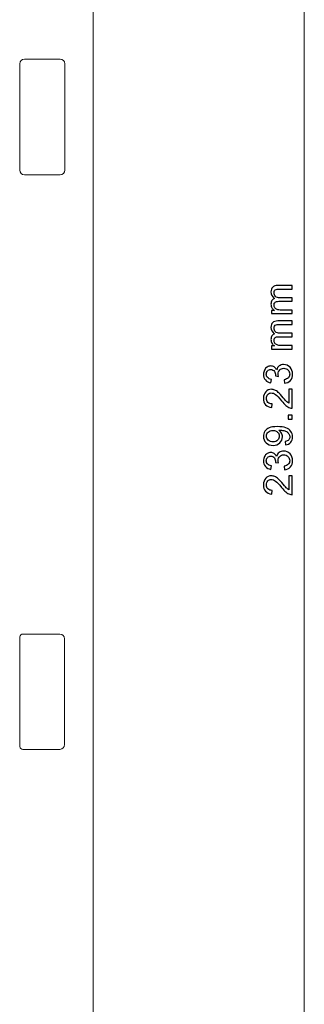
# Model space of a CAD drawing. Header units: millimetres. Extents: x -594 to 595, y -419 to 422.
# Tile 119 of 124: x 414 to 444, y 112 to 217. Entities that reach past the tile are written whole.
import ezdxf

# ---------------------------------------------------------------- set-up
doc = ezdxf.new("R2010")
doc.units = ezdxf.units.MM
doc.header["$MEASUREMENT"] = 0
doc.layers.add('layer 1', color=7, linetype='Continuous')

msp = doc.modelspace()

# ---------------------------------------------------------------- linework, layer by layer
at = {"layer": 'layer 1', "lineweight": 9}
for points in [[(421.7704, 298.5688), (421.7704, 298.5688), (421.7704, 51.0157), (421.7704, 51.0157)], [(414.481, 212.3653), (414.2049, 212.3655), (413.9812, 212.1421), (413.9812, 211.8659)], [(418.2759, 212.3653), (418.2759, 212.3653), (414.481, 212.3653), (414.481, 212.3653)], [(418.7747, 211.8659), (418.7747, 212.1417), (418.5517, 212.365), (418.2759, 212.3653)], [(413.9812, 211.8659), (413.9812, 211.8659), (413.9812, 200.5711), (413.9812, 200.5711)], [(418.7747, 211.8659), (418.7747, 211.8659), (418.7747, 200.5711), (418.7747, 200.5711)], [(413.9812, 200.5711), (413.9812, 200.2949), (414.2049, 200.0715), (414.481, 200.0718)], [(418.2759, 200.0718), (418.2759, 200.0718), (414.481, 200.0718), (414.481, 200.0718)], [(418.2759, 200.0718), (418.5517, 200.0721), (418.7747, 200.2953), (418.7747, 200.5711)], [(414.0089, 151.0472), (414.0089, 151.0472), (414.0089, 139.3899), (414.0089, 139.3899)], [(414.3086, 151.3375), (414.1468, 151.3376), (414.0144, 151.2095), (414.009, 151.0479)], [(418.2459, 151.3357), (418.2459, 151.3357), (414.3086, 151.3375), (414.3086, 151.3375)], [(418.745, 150.8364), (418.745, 151.1123), (418.5218, 151.3356), (418.2459, 151.3357)], [(418.745, 150.8364), (418.745, 150.8364), (418.745, 139.6006), (418.745, 139.6006)], [(414.009, 139.3892), (414.0144, 139.2275), (414.1468, 139.0995), (414.3086, 139.0995)], [(418.2459, 139.1013), (418.2459, 139.1013), (414.3086, 139.0995), (414.3086, 139.0995)], [(418.2459, 139.1013), (418.5218, 139.1015), (418.745, 139.3247), (418.745, 139.6006)]]:
    msp.add_open_spline(points, degree=3, dxfattribs=at)
at = {"layer": 'layer 1', "color": 155, "lineweight": 9}
msp.add_open_spline([(444.1835, 296.7185), (444.1835, 296.7185), (444.1835, 57.4902), (444.1835, 57.4902)], degree=3, dxfattribs=at)
at = {"layer": 'layer 1', "color": 155}
for points, knots in [([(442.8922, 185.3461), (442.8922, 185.3461), (440.6951, 185.3461), (440.6951, 185.3461), (440.6951, 185.3461), (440.6951, 185.3461), (440.6951, 185.6805), (440.6951, 185.6805), (440.6951, 185.6805), (440.6951, 185.6805), (441.0056, 185.6805), (441.0056, 185.6805), (441.0056, 185.6805), (440.8983, 185.749), (440.8115, 185.8407), (440.7466, 185.955), (440.7466, 185.955), (440.681, 186.0693), (440.6486, 186.1991), (440.6486, 186.3452), (440.6486, 186.3452), (440.6486, 186.5074), (440.6824, 186.6408), (440.7494, 186.7445), (440.7494, 186.7445), (440.8172, 186.8482), (440.911, 186.9216), (441.0324, 186.9639), (441.0324, 186.9639), (440.7763, 187.1389), (440.6486, 187.3654), (440.6486, 187.6448), (440.6486, 187.6448), (440.6486, 187.8635), (440.7085, 188.0321), (440.8292, 188.1492), (440.8292, 188.1492), (440.9498, 188.2671), (441.1354, 188.3263), (441.3859, 188.3263), (441.3859, 188.3263), (441.3859, 188.3263), (442.8922, 188.3263), (442.8922, 188.3263), (442.8922, 188.3263), (442.8922, 188.3263), (442.8922, 187.9538), (442.8922, 187.9538), (442.8922, 187.9538), (442.8922, 187.9538), (441.5093, 187.9538), (441.5093, 187.9538), (441.5093, 187.9538), (441.3612, 187.9538), (441.2539, 187.9411), (441.1883, 187.9171), (441.1883, 187.9171), (441.1227, 187.8931), (441.0705, 187.8494), (441.0303, 187.7852), (441.0303, 187.7852), (440.99, 187.7217), (440.9703, 187.6469), (440.9703, 187.5615), (440.9703, 187.5615), (440.9703, 187.4063), (441.0218, 187.2779), (441.1241, 187.1756), (441.1241, 187.1756), (441.2271, 187.0733), (441.3915, 187.0225), (441.6173, 187.0225), (441.6173, 187.0225), (441.6173, 187.0225), (442.8922, 187.0225), (442.8922, 187.0225), (442.8922, 187.0225), (442.8922, 187.0225), (442.8922, 186.65), (442.8922, 186.65), (442.8922, 186.65), (442.8922, 186.65), (441.4663, 186.65), (441.4663, 186.65), (441.4663, 186.65), (441.3012, 186.65), (441.177, 186.6196), (441.0945, 186.5589), (441.0945, 186.5589), (441.0119, 186.4983), (440.9703, 186.3988), (440.9703, 186.2612), (440.9703, 186.2612), (440.9703, 186.1568), (440.9978, 186.0601), (441.0528, 185.9712), (441.0528, 185.9712), (441.1079, 185.8823), (441.1883, 185.8181), (441.2948, 185.7779), (441.2948, 185.7779), (441.4007, 185.7384), (441.5538, 185.7186), (441.7534, 185.7186), (441.7534, 185.7186), (441.7534, 185.7186), (442.8922, 185.7186), (442.8922, 185.7186), (442.8922, 185.7186), (442.8922, 185.7186), (442.8922, 185.3461), (442.8922, 185.3461)], [0, 0, 0, 0, 0.03448276, 0.03448276, 0.03448276, 0.03448276, 0.06896552, 0.06896552, 0.06896552, 0.06896552, 0.10344828, 0.10344828, 0.10344828, 0.10344828, 0.13793103, 0.13793103, 0.13793103, 0.13793103, 0.17241379, 0.17241379, 0.17241379, 0.17241379, 0.20689655, 0.20689655, 0.20689655, 0.20689655, 0.24137931, 0.24137931, 0.24137931, 0.24137931, 0.27586207, 0.27586207, 0.27586207, 0.27586207, 0.31034483, 0.31034483, 0.31034483, 0.31034483, 0.34482759, 0.34482759, 0.34482759, 0.34482759, 0.37931034, 0.37931034, 0.37931034, 0.37931034, 0.4137931, 0.4137931, 0.4137931, 0.4137931, 0.44827586, 0.44827586, 0.44827586, 0.44827586, 0.48275862, 0.48275862, 0.48275862, 0.48275862, 0.51724138, 0.51724138, 0.51724138, 0.51724138, 0.55172414, 0.55172414, 0.55172414, 0.55172414, 0.5862069, 0.5862069, 0.5862069, 0.5862069, 0.62068966, 0.62068966, 0.62068966, 0.62068966, 0.65517241, 0.65517241, 0.65517241, 0.65517241, 0.68965517, 0.68965517, 0.68965517, 0.68965517, 0.72413793, 0.72413793, 0.72413793, 0.72413793, 0.75862069, 0.75862069, 0.75862069, 0.75862069, 0.79310345, 0.79310345, 0.79310345, 0.79310345, 0.82758621, 0.82758621, 0.82758621, 0.82758621, 0.86206897, 0.86206897, 0.86206897, 0.86206897, 0.89655172, 0.89655172, 0.89655172, 0.89655172, 0.93103448, 0.93103448, 0.93103448, 0.93103448, 1, 1, 1, 1]), ([(442.8922, 181.5846), (442.8922, 181.5846), (440.6951, 181.5846), (440.6951, 181.5846), (440.6951, 181.5846), (440.6951, 181.5846), (440.6951, 181.919), (440.6951, 181.919), (440.6951, 181.919), (440.6951, 181.919), (441.0056, 181.919), (441.0056, 181.919), (441.0056, 181.919), (440.8983, 181.9875), (440.8115, 182.0792), (440.7466, 182.1935), (440.7466, 182.1935), (440.681, 182.3078), (440.6486, 182.4376), (440.6486, 182.5837), (440.6486, 182.5837), (440.6486, 182.7459), (440.6824, 182.8793), (440.7494, 182.983), (440.7494, 182.983), (440.8172, 183.0867), (440.911, 183.1601), (441.0324, 183.2024), (441.0324, 183.2024), (440.7763, 183.3774), (440.6486, 183.6039), (440.6486, 183.8833), (440.6486, 183.8833), (440.6486, 184.102), (440.7085, 184.2706), (440.8292, 184.3877), (440.8292, 184.3877), (440.9498, 184.5056), (441.1354, 184.5648), (441.3859, 184.5648), (441.3859, 184.5648), (441.3859, 184.5648), (442.8922, 184.5648), (442.8922, 184.5648), (442.8922, 184.5648), (442.8922, 184.5648), (442.8922, 184.1923), (442.8922, 184.1923), (442.8922, 184.1923), (442.8922, 184.1923), (441.5093, 184.1923), (441.5093, 184.1923), (441.5093, 184.1923), (441.3612, 184.1923), (441.2539, 184.1796), (441.1883, 184.1556), (441.1883, 184.1556), (441.1227, 184.1316), (441.0705, 184.0879), (441.0303, 184.0237), (441.0303, 184.0237), (440.99, 183.9602), (440.9703, 183.8854), (440.9703, 183.8), (440.9703, 183.8), (440.9703, 183.6448), (441.0218, 183.5164), (441.1241, 183.4141), (441.1241, 183.4141), (441.2271, 183.3118), (441.3915, 183.261), (441.6173, 183.261), (441.6173, 183.261), (441.6173, 183.261), (442.8922, 183.261), (442.8922, 183.261), (442.8922, 183.261), (442.8922, 183.261), (442.8922, 182.8885), (442.8922, 182.8885), (442.8922, 182.8885), (442.8922, 182.8885), (441.4663, 182.8885), (441.4663, 182.8885), (441.4663, 182.8885), (441.3012, 182.8885), (441.177, 182.8581), (441.0945, 182.7974), (441.0945, 182.7974), (441.0119, 182.7368), (440.9703, 182.6373), (440.9703, 182.4997), (440.9703, 182.4997), (440.9703, 182.3953), (440.9978, 182.2986), (441.0528, 182.2097), (441.0528, 182.2097), (441.1079, 182.1208), (441.1883, 182.0566), (441.2948, 182.0164), (441.2948, 182.0164), (441.4007, 181.9769), (441.5538, 181.9571), (441.7534, 181.9571), (441.7534, 181.9571), (441.7534, 181.9571), (442.8922, 181.9571), (442.8922, 181.9571), (442.8922, 181.9571), (442.8922, 181.9571), (442.8922, 181.5846), (442.8922, 181.5846)], [0, 0, 0, 0, 0.03448276, 0.03448276, 0.03448276, 0.03448276, 0.06896552, 0.06896552, 0.06896552, 0.06896552, 0.10344828, 0.10344828, 0.10344828, 0.10344828, 0.13793103, 0.13793103, 0.13793103, 0.13793103, 0.17241379, 0.17241379, 0.17241379, 0.17241379, 0.20689655, 0.20689655, 0.20689655, 0.20689655, 0.24137931, 0.24137931, 0.24137931, 0.24137931, 0.27586207, 0.27586207, 0.27586207, 0.27586207, 0.31034483, 0.31034483, 0.31034483, 0.31034483, 0.34482759, 0.34482759, 0.34482759, 0.34482759, 0.37931034, 0.37931034, 0.37931034, 0.37931034, 0.4137931, 0.4137931, 0.4137931, 0.4137931, 0.44827586, 0.44827586, 0.44827586, 0.44827586, 0.48275862, 0.48275862, 0.48275862, 0.48275862, 0.51724138, 0.51724138, 0.51724138, 0.51724138, 0.55172414, 0.55172414, 0.55172414, 0.55172414, 0.5862069, 0.5862069, 0.5862069, 0.5862069, 0.62068966, 0.62068966, 0.62068966, 0.62068966, 0.65517241, 0.65517241, 0.65517241, 0.65517241, 0.68965517, 0.68965517, 0.68965517, 0.68965517, 0.72413793, 0.72413793, 0.72413793, 0.72413793, 0.75862069, 0.75862069, 0.75862069, 0.75862069, 0.79310345, 0.79310345, 0.79310345, 0.79310345, 0.82758621, 0.82758621, 0.82758621, 0.82758621, 0.86206897, 0.86206897, 0.86206897, 0.86206897, 0.89655172, 0.89655172, 0.89655172, 0.89655172, 0.93103448, 0.93103448, 0.93103448, 0.93103448, 1, 1, 1, 1]), ([(442.0879, 177.9524), (442.0879, 177.9524), (442.0371, 178.3249), (442.0371, 178.3249), (442.0371, 178.3249), (442.2487, 178.368), (442.4011, 178.4399), (442.4943, 178.5422), (442.4943, 178.5422), (442.5874, 178.6445), (442.634, 178.7701), (442.634, 178.919), (442.634, 178.919), (442.634, 179.0954), (442.5733, 179.2443), (442.4519, 179.3642), (442.4519, 179.3642), (442.3306, 179.4841), (442.1803, 179.5441), (442.0011, 179.5441), (442.0011, 179.5441), (441.8303, 179.5441), (441.6892, 179.4884), (441.5778, 179.3762), (441.5778, 179.3762), (441.467, 179.2647), (441.4113, 179.1229), (441.4113, 178.95), (441.4113, 178.95), (441.4113, 178.8795), (441.4254, 178.792), (441.4529, 178.6869), (441.4529, 178.6869), (441.4529, 178.6869), (441.1269, 178.7285), (441.1269, 178.7285), (441.1269, 178.7285), (441.1297, 178.7532), (441.1311, 178.7737), (441.1311, 178.7885), (441.1311, 178.7885), (441.1311, 178.9479), (441.0895, 179.0905), (441.007, 179.2182), (441.007, 179.2182), (440.9244, 179.3452), (440.7974, 179.4087), (440.626, 179.4087), (440.626, 179.4087), (440.4898, 179.4087), (440.3769, 179.3621), (440.2873, 179.2697), (440.2873, 179.2697), (440.1977, 179.1772), (440.1533, 179.058), (440.1533, 178.9119), (440.1533, 178.9119), (440.1533, 178.7666), (440.1991, 178.646), (440.2908, 178.5493), (440.2908, 178.5493), (440.3826, 178.4526), (440.5201, 178.3905), (440.7036, 178.363), (440.7036, 178.363), (440.7036, 178.363), (440.6359, 177.9905), (440.6359, 177.9905), (440.6359, 177.9905), (440.3861, 178.0364), (440.1921, 178.1394), (440.0545, 178.3009), (440.0545, 178.3009), (439.9169, 178.4618), (439.8485, 178.6629), (439.8485, 178.9028), (439.8485, 178.9028), (439.8485, 179.0679), (439.8837, 179.2203), (439.955, 179.3593), (439.955, 179.3593), (440.0256, 179.499), (440.1222, 179.6055), (440.2443, 179.6789), (440.2443, 179.6789), (440.367, 179.753), (440.4969, 179.7897), (440.6344, 179.7897), (440.6344, 179.7897), (440.765, 179.7897), (440.8835, 179.7544), (440.9907, 179.6845), (440.9907, 179.6845), (441.098, 179.614), (441.1834, 179.5095), (441.2469, 179.372), (441.2469, 179.372), (441.2878, 179.5512), (441.3739, 179.6902), (441.5044, 179.7897), (441.5044, 179.7897), (441.6342, 179.8884), (441.7979, 179.9378), (441.9933, 179.9378), (441.9933, 179.9378), (442.2579, 179.9378), (442.483, 179.8412), (442.6671, 179.6485), (442.6671, 179.6485), (442.8513, 179.4552), (442.943, 179.2111), (442.943, 178.9162), (442.943, 178.9162), (442.943, 178.6502), (442.864, 178.4294), (442.7052, 178.2537), (442.7052, 178.2537), (442.5465, 178.0773), (442.3405, 177.9771), (442.0879, 177.9524)], [0, 0, 0, 0, 0.03225806, 0.03225806, 0.03225806, 0.03225806, 0.06451613, 0.06451613, 0.06451613, 0.06451613, 0.09677419, 0.09677419, 0.09677419, 0.09677419, 0.12903226, 0.12903226, 0.12903226, 0.12903226, 0.16129032, 0.16129032, 0.16129032, 0.16129032, 0.19354839, 0.19354839, 0.19354839, 0.19354839, 0.22580645, 0.22580645, 0.22580645, 0.22580645, 0.25806452, 0.25806452, 0.25806452, 0.25806452, 0.29032258, 0.29032258, 0.29032258, 0.29032258, 0.32258065, 0.32258065, 0.32258065, 0.32258065, 0.35483871, 0.35483871, 0.35483871, 0.35483871, 0.38709677, 0.38709677, 0.38709677, 0.38709677, 0.41935484, 0.41935484, 0.41935484, 0.41935484, 0.4516129, 0.4516129, 0.4516129, 0.4516129, 0.48387097, 0.48387097, 0.48387097, 0.48387097, 0.51612903, 0.51612903, 0.51612903, 0.51612903, 0.5483871, 0.5483871, 0.5483871, 0.5483871, 0.58064516, 0.58064516, 0.58064516, 0.58064516, 0.61290323, 0.61290323, 0.61290323, 0.61290323, 0.64516129, 0.64516129, 0.64516129, 0.64516129, 0.67741935, 0.67741935, 0.67741935, 0.67741935, 0.70967742, 0.70967742, 0.70967742, 0.70967742, 0.74193548, 0.74193548, 0.74193548, 0.74193548, 0.77419355, 0.77419355, 0.77419355, 0.77419355, 0.80645161, 0.80645161, 0.80645161, 0.80645161, 0.83870968, 0.83870968, 0.83870968, 0.83870968, 0.87096774, 0.87096774, 0.87096774, 0.87096774, 0.90322581, 0.90322581, 0.90322581, 0.90322581, 0.93548387, 0.93548387, 0.93548387, 0.93548387, 1, 1, 1, 1]), ([(442.5366, 177.3143), (442.5366, 177.3143), (442.8922, 177.3143), (442.8922, 177.3143), (442.8922, 177.3143), (442.8922, 177.3143), (442.8922, 175.3078), (442.8922, 175.3078), (442.8922, 175.3078), (442.8026, 175.3049), (442.7165, 175.3198), (442.6333, 175.3515), (442.6333, 175.3515), (442.4971, 175.403), (442.3623, 175.4856), (442.2304, 175.5992), (442.2304, 175.5992), (442.0985, 175.7128), (441.9461, 175.875), (441.7732, 176.086), (441.7732, 176.086), (441.503, 176.4141), (441.2892, 176.637), (441.1311, 176.7534), (441.1311, 176.7534), (440.9731, 176.8706), (440.8235, 176.9291), (440.6824, 176.9291), (440.6824, 176.9291), (440.535, 176.9291), (440.4108, 176.8762), (440.3092, 176.7704), (440.3092, 176.7704), (440.2083, 176.6645), (440.1575, 176.5263), (440.1575, 176.3562), (440.1575, 176.3562), (440.1575, 176.1763), (440.2111, 176.0324), (440.3184, 175.9244), (440.3184, 175.9244), (440.4249, 175.8165), (440.5738, 175.7621), (440.7629, 175.7607), (440.7629, 175.7607), (440.7629, 175.7607), (440.7248, 175.3797), (440.7248, 175.3797), (440.7248, 175.3797), (440.4397, 175.4058), (440.2224, 175.5046), (440.0728, 175.6754), (440.0728, 175.6754), (439.9232, 175.8468), (439.8485, 176.0761), (439.8485, 176.3647), (439.8485, 176.3647), (439.8485, 176.6554), (439.9289, 176.8861), (440.0905, 177.0554), (440.0905, 177.0554), (440.252, 177.2255), (440.4524, 177.3101), (440.6909, 177.3101), (440.6909, 177.3101), (440.8122, 177.3101), (440.9315, 177.2854), (441.0486, 177.2353), (441.0486, 177.2353), (441.1664, 177.1859), (441.2899, 177.1034), (441.4197, 176.9884), (441.4197, 176.9884), (441.5488, 176.8727), (441.7273, 176.6815), (441.9531, 176.4148), (441.9531, 176.4148), (442.1408, 176.1911), (442.2678, 176.0472), (442.3348, 175.9837), (442.3348, 175.9837), (442.4018, 175.9202), (442.4689, 175.868), (442.5366, 175.8263), (442.5366, 175.8263), (442.5366, 175.8263), (442.5366, 177.3143), (442.5366, 177.3143)], [0, 0, 0, 0, 0.04347826, 0.04347826, 0.04347826, 0.04347826, 0.08695652, 0.08695652, 0.08695652, 0.08695652, 0.13043478, 0.13043478, 0.13043478, 0.13043478, 0.17391304, 0.17391304, 0.17391304, 0.17391304, 0.2173913, 0.2173913, 0.2173913, 0.2173913, 0.26086957, 0.26086957, 0.26086957, 0.26086957, 0.30434783, 0.30434783, 0.30434783, 0.30434783, 0.34782609, 0.34782609, 0.34782609, 0.34782609, 0.39130435, 0.39130435, 0.39130435, 0.39130435, 0.43478261, 0.43478261, 0.43478261, 0.43478261, 0.47826087, 0.47826087, 0.47826087, 0.47826087, 0.52173913, 0.52173913, 0.52173913, 0.52173913, 0.56521739, 0.56521739, 0.56521739, 0.56521739, 0.60869565, 0.60869565, 0.60869565, 0.60869565, 0.65217391, 0.65217391, 0.65217391, 0.65217391, 0.69565217, 0.69565217, 0.69565217, 0.69565217, 0.73913043, 0.73913043, 0.73913043, 0.73913043, 0.7826087, 0.7826087, 0.7826087, 0.7826087, 0.82608696, 0.82608696, 0.82608696, 0.82608696, 0.86956522, 0.86956522, 0.86956522, 0.86956522, 0.91304348, 0.91304348, 0.91304348, 0.91304348, 1, 1, 1, 1]), ([(442.8922, 174.1588), (442.8922, 174.1588), (442.4689, 174.1588), (442.4689, 174.1588), (442.4689, 174.1588), (442.4689, 174.1588), (442.4689, 174.5822), (442.4689, 174.5822), (442.4689, 174.5822), (442.4689, 174.5822), (442.8922, 174.5822), (442.8922, 174.5822), (442.8922, 174.5822), (442.8922, 174.5822), (442.8922, 174.1588), (442.8922, 174.1588)], [0, 0, 0, 0, 0.2, 0.2, 0.2, 0.2, 0.4, 0.4, 0.4, 0.4, 0.6, 0.6, 0.6, 0.6, 1, 1, 1, 1]), ([(442.1895, 171.4168), (442.1895, 171.4168), (442.1598, 171.7724), (442.1598, 171.7724), (442.1598, 171.7724), (442.3278, 171.8028), (442.4491, 171.8606), (442.5246, 171.946), (442.5246, 171.946), (442.6001, 172.0314), (442.6382, 172.1407), (442.6382, 172.2748), (442.6382, 172.2748), (442.6382, 172.3891), (442.6121, 172.4893), (442.5592, 172.5761), (442.5592, 172.5761), (442.507, 172.6628), (442.4371, 172.7334), (442.3489, 172.7877), (442.3489, 172.7877), (442.2614, 172.842), (442.1429, 172.8879), (441.994, 172.9253), (441.994, 172.9253), (441.8452, 172.9627), (441.6935, 172.981), (441.539, 172.981), (441.539, 172.981), (441.5227, 172.981), (441.4973, 172.9803), (441.4642, 172.9789), (441.4642, 172.9789), (441.5834, 172.9048), (441.6794, 172.8032), (441.7527, 172.6748), (441.7527, 172.6748), (441.8268, 172.5464), (441.8635, 172.4067), (441.8635, 172.2571), (441.8635, 172.2571), (441.8635, 172.0067), (441.7725, 171.795), (441.5905, 171.6214), (441.5905, 171.6214), (441.4091, 171.4486), (441.1692, 171.3618), (440.8715, 171.3618), (440.8715, 171.3618), (440.5646, 171.3618), (440.3169, 171.4521), (440.1293, 171.6334), (440.1293, 171.6334), (439.9423, 171.8141), (439.8485, 172.0405), (439.8485, 172.3136), (439.8485, 172.3136), (439.8485, 172.5097), (439.9014, 172.6896), (440.0079, 172.8533), (440.0079, 172.8533), (440.1137, 173.0163), (440.2647, 173.1398), (440.4616, 173.2245), (440.4616, 173.2245), (440.6577, 173.3091), (440.9421, 173.3514), (441.3139, 173.3514), (441.3139, 173.3514), (441.7012, 173.3514), (442.0096, 173.3098), (442.2389, 173.2259), (442.2389, 173.2259), (442.4689, 173.1419), (442.6431, 173.0163), (442.7631, 172.8505), (442.7631, 172.8505), (442.883, 172.6847), (442.943, 172.4907), (442.943, 172.2677), (442.943, 172.2677), (442.943, 172.0307), (442.8774, 171.8373), (442.7454, 171.6871), (442.7454, 171.6871), (442.6135, 171.5375), (442.4279, 171.4472), (442.1895, 171.4168)], [0, 0, 0, 0, 0.04347826, 0.04347826, 0.04347826, 0.04347826, 0.08695652, 0.08695652, 0.08695652, 0.08695652, 0.13043478, 0.13043478, 0.13043478, 0.13043478, 0.17391304, 0.17391304, 0.17391304, 0.17391304, 0.2173913, 0.2173913, 0.2173913, 0.2173913, 0.26086957, 0.26086957, 0.26086957, 0.26086957, 0.30434783, 0.30434783, 0.30434783, 0.30434783, 0.34782609, 0.34782609, 0.34782609, 0.34782609, 0.39130435, 0.39130435, 0.39130435, 0.39130435, 0.43478261, 0.43478261, 0.43478261, 0.43478261, 0.47826087, 0.47826087, 0.47826087, 0.47826087, 0.52173913, 0.52173913, 0.52173913, 0.52173913, 0.56521739, 0.56521739, 0.56521739, 0.56521739, 0.60869565, 0.60869565, 0.60869565, 0.60869565, 0.65217391, 0.65217391, 0.65217391, 0.65217391, 0.69565217, 0.69565217, 0.69565217, 0.69565217, 0.73913043, 0.73913043, 0.73913043, 0.73913043, 0.7826087, 0.7826087, 0.7826087, 0.7826087, 0.82608696, 0.82608696, 0.82608696, 0.82608696, 0.86956522, 0.86956522, 0.86956522, 0.86956522, 0.91304348, 0.91304348, 0.91304348, 0.91304348, 1, 1, 1, 1]), ([(440.8525, 172.9366), (440.6394, 172.9366), (440.47, 172.8801), (440.3452, 172.7673), (440.3452, 172.7673), (440.2203, 172.6551), (440.1575, 172.5182), (440.1575, 172.3573), (440.1575, 172.3573), (440.1575, 172.1908), (440.2252, 172.0469), (440.36, 171.9255), (440.36, 171.9255), (440.4947, 171.8035), (440.669, 171.7428), (440.8835, 171.7428), (440.8835, 171.7428), (441.0761, 171.7428), (441.2327, 171.8007), (441.3527, 171.9157), (441.3527, 171.9157), (441.4733, 172.0314), (441.5333, 172.1753), (441.5333, 172.3467), (441.5333, 172.3467), (441.5333, 172.5189), (441.4733, 172.66), (441.3527, 172.7708), (441.3527, 172.7708), (441.2327, 172.8816), (441.0655, 172.9366), (440.8525, 172.9366)], [0, 0, 0, 0, 0.11111111, 0.11111111, 0.11111111, 0.11111111, 0.22222222, 0.22222222, 0.22222222, 0.22222222, 0.33333333, 0.33333333, 0.33333333, 0.33333333, 0.44444444, 0.44444444, 0.44444444, 0.44444444, 0.55555556, 0.55555556, 0.55555556, 0.55555556, 0.66666667, 0.66666667, 0.66666667, 0.66666667, 0.77777778, 0.77777778, 0.77777778, 0.77777778, 1, 1, 1, 1]), ([(442.0879, 168.7722), (442.0879, 168.7722), (442.0371, 169.1447), (442.0371, 169.1447), (442.0371, 169.1447), (442.2487, 169.1878), (442.4011, 169.2597), (442.4943, 169.362), (442.4943, 169.362), (442.5874, 169.4643), (442.634, 169.5899), (442.634, 169.7388), (442.634, 169.7388), (442.634, 169.9152), (442.5733, 170.0641), (442.4519, 170.184), (442.4519, 170.184), (442.3306, 170.3039), (442.1803, 170.3639), (442.0011, 170.3639), (442.0011, 170.3639), (441.8303, 170.3639), (441.6892, 170.3082), (441.5778, 170.196), (441.5778, 170.196), (441.467, 170.0845), (441.4113, 169.9427), (441.4113, 169.7698), (441.4113, 169.7698), (441.4113, 169.6993), (441.4254, 169.6118), (441.4529, 169.5067), (441.4529, 169.5067), (441.4529, 169.5067), (441.1269, 169.5483), (441.1269, 169.5483), (441.1269, 169.5483), (441.1297, 169.573), (441.1311, 169.5935), (441.1311, 169.6083), (441.1311, 169.6083), (441.1311, 169.7677), (441.0895, 169.9103), (441.007, 170.038), (441.007, 170.038), (440.9244, 170.165), (440.7974, 170.2285), (440.626, 170.2285), (440.626, 170.2285), (440.4898, 170.2285), (440.3769, 170.1819), (440.2873, 170.0895), (440.2873, 170.0895), (440.1977, 169.997), (440.1533, 169.8778), (440.1533, 169.7317), (440.1533, 169.7317), (440.1533, 169.5864), (440.1991, 169.4658), (440.2908, 169.3691), (440.2908, 169.3691), (440.3826, 169.2724), (440.5201, 169.2103), (440.7036, 169.1828), (440.7036, 169.1828), (440.7036, 169.1828), (440.6359, 168.8103), (440.6359, 168.8103), (440.6359, 168.8103), (440.3861, 168.8562), (440.1921, 168.9592), (440.0545, 169.1207), (440.0545, 169.1207), (439.9169, 169.2816), (439.8485, 169.4827), (439.8485, 169.7226), (439.8485, 169.7226), (439.8485, 169.8877), (439.8837, 170.0401), (439.955, 170.1791), (439.955, 170.1791), (440.0256, 170.3188), (440.1222, 170.4253), (440.2443, 170.4987), (440.2443, 170.4987), (440.367, 170.5728), (440.4969, 170.6095), (440.6344, 170.6095), (440.6344, 170.6095), (440.765, 170.6095), (440.8835, 170.5742), (440.9907, 170.5043), (440.9907, 170.5043), (441.098, 170.4338), (441.1834, 170.3293), (441.2469, 170.1918), (441.2469, 170.1918), (441.2878, 170.371), (441.3739, 170.51), (441.5044, 170.6095), (441.5044, 170.6095), (441.6342, 170.7082), (441.7979, 170.7576), (441.9933, 170.7576), (441.9933, 170.7576), (442.2579, 170.7576), (442.483, 170.661), (442.6671, 170.4683), (442.6671, 170.4683), (442.8513, 170.275), (442.943, 170.0309), (442.943, 169.736), (442.943, 169.736), (442.943, 169.47), (442.864, 169.2492), (442.7052, 169.0735), (442.7052, 169.0735), (442.5465, 168.8971), (442.3405, 168.7969), (442.0879, 168.7722)], [0, 0, 0, 0, 0.03225806, 0.03225806, 0.03225806, 0.03225806, 0.06451613, 0.06451613, 0.06451613, 0.06451613, 0.09677419, 0.09677419, 0.09677419, 0.09677419, 0.12903226, 0.12903226, 0.12903226, 0.12903226, 0.16129032, 0.16129032, 0.16129032, 0.16129032, 0.19354839, 0.19354839, 0.19354839, 0.19354839, 0.22580645, 0.22580645, 0.22580645, 0.22580645, 0.25806452, 0.25806452, 0.25806452, 0.25806452, 0.29032258, 0.29032258, 0.29032258, 0.29032258, 0.32258065, 0.32258065, 0.32258065, 0.32258065, 0.35483871, 0.35483871, 0.35483871, 0.35483871, 0.38709677, 0.38709677, 0.38709677, 0.38709677, 0.41935484, 0.41935484, 0.41935484, 0.41935484, 0.4516129, 0.4516129, 0.4516129, 0.4516129, 0.48387097, 0.48387097, 0.48387097, 0.48387097, 0.51612903, 0.51612903, 0.51612903, 0.51612903, 0.5483871, 0.5483871, 0.5483871, 0.5483871, 0.58064516, 0.58064516, 0.58064516, 0.58064516, 0.61290323, 0.61290323, 0.61290323, 0.61290323, 0.64516129, 0.64516129, 0.64516129, 0.64516129, 0.67741935, 0.67741935, 0.67741935, 0.67741935, 0.70967742, 0.70967742, 0.70967742, 0.70967742, 0.74193548, 0.74193548, 0.74193548, 0.74193548, 0.77419355, 0.77419355, 0.77419355, 0.77419355, 0.80645161, 0.80645161, 0.80645161, 0.80645161, 0.83870968, 0.83870968, 0.83870968, 0.83870968, 0.87096774, 0.87096774, 0.87096774, 0.87096774, 0.90322581, 0.90322581, 0.90322581, 0.90322581, 0.93548387, 0.93548387, 0.93548387, 0.93548387, 1, 1, 1, 1]), ([(442.5366, 168.1341), (442.5366, 168.1341), (442.8922, 168.1341), (442.8922, 168.1341), (442.8922, 168.1341), (442.8922, 168.1341), (442.8922, 166.1276), (442.8922, 166.1276), (442.8922, 166.1276), (442.8026, 166.1247), (442.7165, 166.1396), (442.6333, 166.1713), (442.6333, 166.1713), (442.4971, 166.2228), (442.3623, 166.3054), (442.2304, 166.419), (442.2304, 166.419), (442.0985, 166.5326), (441.9461, 166.6948), (441.7732, 166.9058), (441.7732, 166.9058), (441.503, 167.2339), (441.2892, 167.4568), (441.1311, 167.5732), (441.1311, 167.5732), (440.9731, 167.6904), (440.8235, 167.7489), (440.6824, 167.7489), (440.6824, 167.7489), (440.535, 167.7489), (440.4108, 167.696), (440.3092, 167.5902), (440.3092, 167.5902), (440.2083, 167.4843), (440.1575, 167.3461), (440.1575, 167.176), (440.1575, 167.176), (440.1575, 166.9961), (440.2111, 166.8522), (440.3184, 166.7442), (440.3184, 166.7442), (440.4249, 166.6363), (440.5738, 166.5819), (440.7629, 166.5805), (440.7629, 166.5805), (440.7629, 166.5805), (440.7248, 166.1995), (440.7248, 166.1995), (440.7248, 166.1995), (440.4397, 166.2256), (440.2224, 166.3244), (440.0728, 166.4952), (440.0728, 166.4952), (439.9232, 166.6666), (439.8485, 166.8959), (439.8485, 167.1845), (439.8485, 167.1845), (439.8485, 167.4752), (439.9289, 167.7059), (440.0905, 167.8752), (440.0905, 167.8752), (440.252, 168.0453), (440.4524, 168.1299), (440.6909, 168.1299), (440.6909, 168.1299), (440.8122, 168.1299), (440.9315, 168.1052), (441.0486, 168.0551), (441.0486, 168.0551), (441.1664, 168.0057), (441.2899, 167.9232), (441.4197, 167.8082), (441.4197, 167.8082), (441.5488, 167.6925), (441.7273, 167.5013), (441.9531, 167.2346), (441.9531, 167.2346), (442.1408, 167.0109), (442.2678, 166.867), (442.3348, 166.8035), (442.3348, 166.8035), (442.4018, 166.74), (442.4689, 166.6878), (442.5366, 166.6461), (442.5366, 166.6461), (442.5366, 166.6461), (442.5366, 168.1341), (442.5366, 168.1341)], [0, 0, 0, 0, 0.04347826, 0.04347826, 0.04347826, 0.04347826, 0.08695652, 0.08695652, 0.08695652, 0.08695652, 0.13043478, 0.13043478, 0.13043478, 0.13043478, 0.17391304, 0.17391304, 0.17391304, 0.17391304, 0.2173913, 0.2173913, 0.2173913, 0.2173913, 0.26086957, 0.26086957, 0.26086957, 0.26086957, 0.30434783, 0.30434783, 0.30434783, 0.30434783, 0.34782609, 0.34782609, 0.34782609, 0.34782609, 0.39130435, 0.39130435, 0.39130435, 0.39130435, 0.43478261, 0.43478261, 0.43478261, 0.43478261, 0.47826087, 0.47826087, 0.47826087, 0.47826087, 0.52173913, 0.52173913, 0.52173913, 0.52173913, 0.56521739, 0.56521739, 0.56521739, 0.56521739, 0.60869565, 0.60869565, 0.60869565, 0.60869565, 0.65217391, 0.65217391, 0.65217391, 0.65217391, 0.69565217, 0.69565217, 0.69565217, 0.69565217, 0.73913043, 0.73913043, 0.73913043, 0.73913043, 0.7826087, 0.7826087, 0.7826087, 0.7826087, 0.82608696, 0.82608696, 0.82608696, 0.82608696, 0.86956522, 0.86956522, 0.86956522, 0.86956522, 0.91304348, 0.91304348, 0.91304348, 0.91304348, 1, 1, 1, 1])]:
    msp.add_open_spline(points, degree=3, knots=knots, dxfattribs=at)

doc.saveas('drawing.dxf')
